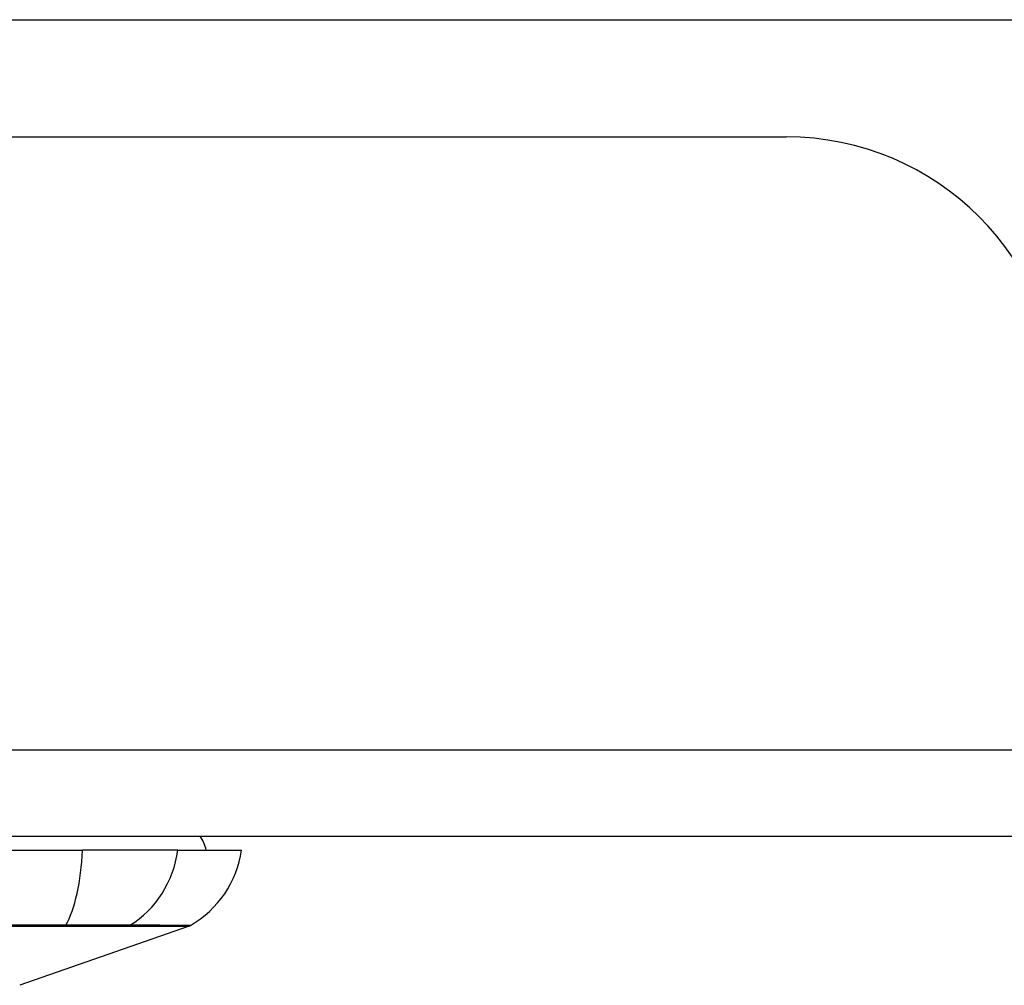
# Model space of a CAD drawing. Header units: inches. Extents: x 20 to 683, y 61 to 320.
# Tile 4 of 256: x 22.13 to 23.25, y 61.01 to 62.12. Entities that reach past the tile are written whole.
import ezdxf

# ---------------------------------------------------------------- set-up
doc = ezdxf.new("R2010")
doc.units = ezdxf.units.IN
doc.header["$MEASUREMENT"] = 0
doc.layers.add('Visible Edges(ANSI)', color=7, linetype='Continuous', lineweight=25)
doc.layers.add('Visible Tangent Edges(ANSI)', color=7, linetype='Continuous', lineweight=25)

msp = doc.modelspace()

# ---------------------------------------------------------------- linework, layer by layer
at = {"layer": 'Visible Edges(ANSI)'}
for p, q in [((21.9647, 62.1176), (23.4845, 62.1176)), ((20.4468, 61.9836), (23.0048, 61.9836)), ((92.0518, 61.1836), (20.4468, 61.1836)), ((21.3432, 61.1679), (22.2005, 61.1679)), ((22.3093, 61.1679), (22.2005, 61.1679)), ((22.3093, 61.1679), (22.3821, 61.1679)), ((22.3222, 61.081), (22.1287, 61.0133))]:
    msp.add_line(p, q, dxfattribs=at)
for centre, radius, start, end in [((23.0048, 61.6716), 0.312, 0, 90), ((22.3033, 61.16), 0.0394, 11.537, 36.8699), ((22.2651, 61.1842), 0.1181, 299.8169, 352.0587), ((22.3189, 61.0903), 0.00984, 289.29, 299.8169)]:
    msp.add_arc(centre, radius, start, end, dxfattribs=at)
at = {"layer": 'Visible Tangent Edges(ANSI)'}
for p, q in [((20.4468, 61.2826), (92.0518, 61.2826)), ((22.1802, 61.081), (22.1806, 61.081)), ((22.2524, 61.081), (22.2526, 61.081))]:
    msp.add_line(p, q, dxfattribs=at)
at = {"layer": 'Visible Tangent Edges(ANSI)', "flags": 128}
for points in [[(22.1142, 61.081), (22.1473, 61.081), (22.1802, 61.081)], [(22.1814, 61.0819), (22.1485, 61.0819), (22.1152, 61.0819)], [(22.1806, 61.081), (22.1847, 61.081), (22.1888, 61.081), (22.1927, 61.081), (22.1966, 61.081), (22.2005, 61.081), (22.2042, 61.081), (22.2078, 61.081), (22.2114, 61.081), (22.2149, 61.081), (22.2182, 61.081), (22.2215, 61.081), (22.2246, 61.081), (22.2277, 61.081), (22.2306, 61.081), (22.2334, 61.081), (22.236, 61.081), (22.2386, 61.081), (22.241, 61.081), (22.2432, 61.081), (22.2453, 61.081), (22.2473, 61.081), (22.2492, 61.081), (22.2509, 61.081), (22.2524, 61.081)], [(22.2547, 61.0819), (22.2531, 61.082), (22.2514, 61.082), (22.2496, 61.082), (22.2476, 61.082), (22.2454, 61.082), (22.2431, 61.082), (22.2407, 61.082), (22.2381, 61.082), (22.2354, 61.082), (22.2326, 61.082), (22.2296, 61.082), (22.2265, 61.082), (22.2233, 61.082), (22.2199, 61.082), (22.2165, 61.082), (22.2129, 61.082), (22.2093, 61.082), (22.2056, 61.082), (22.2017, 61.082), (22.1978, 61.082), (22.1938, 61.082), (22.1898, 61.082), (22.1856, 61.082), (22.1814, 61.0819)], [(22.2526, 61.081), (22.2582, 61.081), (22.2636, 61.081), (22.2687, 61.081), (22.2737, 61.081), (22.2784, 61.081), (22.2828, 61.081), (22.287, 61.081), (22.291, 61.081), (22.2948, 61.081), (22.2983, 61.081), (22.3016, 61.081), (22.3046, 61.081), (22.3074, 61.081), (22.31, 61.081), (22.3123, 61.081), (22.3144, 61.081), (22.3162, 61.081), (22.3178, 61.081), (22.3191, 61.081), (22.3202, 61.081), (22.3211, 61.081), (22.3217, 61.081), (22.3221, 61.081), (22.3222, 61.081)], [(22.3238, 61.0817), (22.3237, 61.0817), (22.3233, 61.0817), (22.3227, 61.0817), (22.3219, 61.0818), (22.3208, 61.0818), (22.3195, 61.0818), (22.3179, 61.0818), (22.3161, 61.0818), (22.314, 61.0818), (22.3117, 61.0818), (22.3092, 61.0818), (22.3064, 61.0818), (22.3034, 61.0818), (22.3001, 61.0818), (22.2967, 61.0818), (22.2929, 61.0818), (22.289, 61.0819), (22.2848, 61.0819), (22.2803, 61.0819), (22.2757, 61.0819), (22.2708, 61.0819), (22.2656, 61.0819), (22.2603, 61.0819), (22.2547, 61.0819)]]:
    msp.add_lwpolyline(points, dxfattribs=at)
at = {"layer": 'Visible Tangent Edges(ANSI)'}
for centre, major_axis, ratio, start_param, end_param in [((22.1619, 61.1842), (0, -0.1181), 0.32996, 0.523835, 1.432195), ((22.1989, 61.1842), (0, -0.1181), 0.943995, 0.523835, 1.432195), ((22.1798, 61.0905), (0.00003, -0.00984), 0.32572, 0.259229, 0.522936), ((22.25, 61.0905), (-0.00008, -0.00984), 0.945463, 0.267645, 0.531352)]:
    msp.add_ellipse(centre, major_axis=major_axis, ratio=ratio, start_param=start_param, end_param=end_param, dxfattribs=at)

doc.saveas('drawing.dxf')
